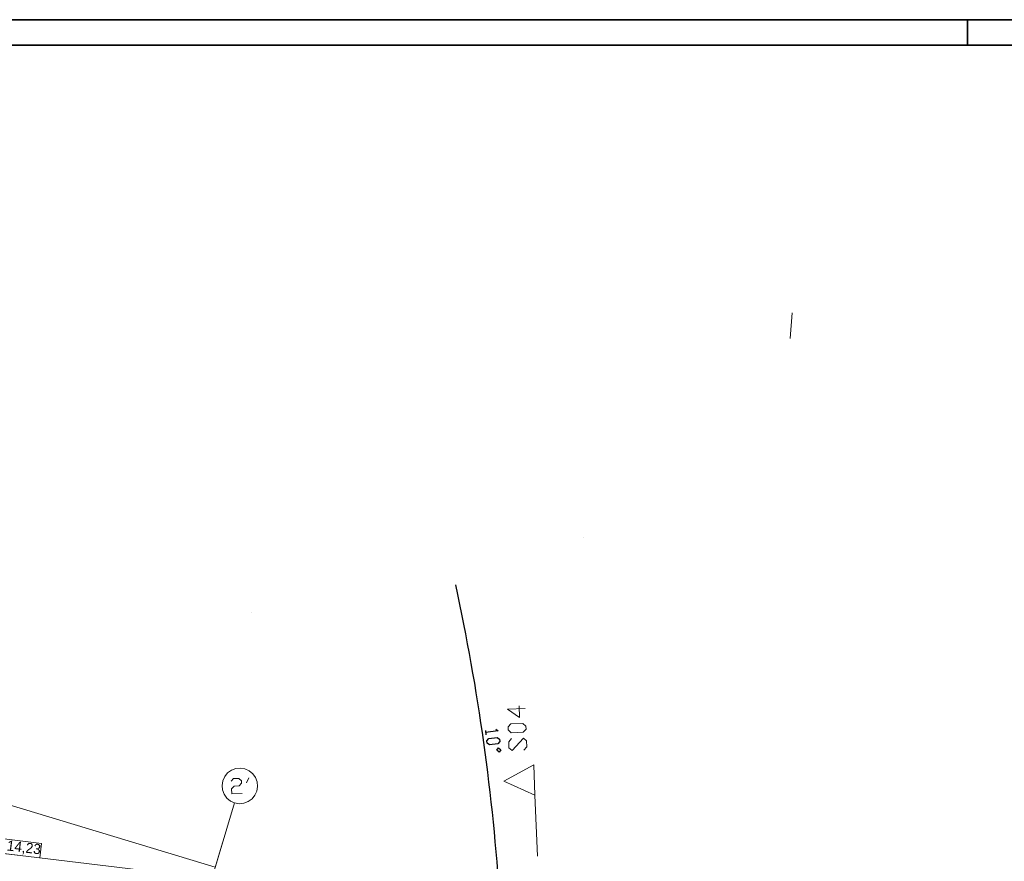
# Model space of a CAD drawing. Extents: x -181 to 1388, y 138 to 979.
# Tile 17 of 30: x 603 to 796, y 814 to 979. Entities that reach past the tile are written whole.
import ezdxf

# ---------------------------------------------------------------- set-up
doc = ezdxf.new("R2010")
doc.units = 0
doc.layers.get('0').update_dxf_attribs({"lineweight": 25})
doc.layers.get('Defpoints').update_dxf_attribs({"color": 9, "lineweight": 18, "true_color": 0x808080})
for name, color, linetype, lineweight, true_color in [('01 Dachaufsicht - Bemaßung', 9, 'Continuous', 18, 0x808080), ('01 Schnitt Marker Gebäude', 9, 'Continuous', 18, 0x808080), ('20 Möblierung', 9, 'Continuous', 18, 0x808080)]:
    doc.layers.add(name, color=color, linetype=linetype, lineweight=lineweight, true_color=true_color)
for name, color, linetype, lineweight in [('02 Raster Bemaßung', 7, 'Continuous', 18), ('02 Raster Gebäude', 7, 'Continuous', 18), ('Rahmen-A0U86KLAPE', 7, 'Continuous', 35), ('X_Rahmen', 7, 'Continuous', 25)]:
    doc.layers.add(name, color=color, linetype=linetype, lineweight=lineweight)
doc.styles.get("Standard").update_dxf_attribs({"font": 'arial.ttf'})

# ---------------------------------------------------------------- blocks, each defined once
blk = doc.blocks.new('Blockreferenz-A07F5VVBWF')
at = {"layer": 'Rahmen-A0U86KLAPE', "color": 0, "linetype": 'ByBlock', "ltscale": 0.35}
for p, q in [((1388.17, 978.99), (-180.83, 978.99)), ((789.17, 978.99), (789.17, 973.99)), ((-160.83, 973.99), (1383.17, 973.99))]:
    blk.add_line(p, q, dxfattribs=at)
blk = doc.blocks.new('Referenz-A07F5VVIWF')
at = {"color": 7, "linetype": 'ByBlock', "lineweight": -2, "ltscale": 0.405}
for p, q in [((694.47, 839.35), (694.59, 838.53)), ((697.01, 839.29), (694.53, 838.94)), ((696.54, 839.64), (697.01, 839.29)), ((694.76, 837.29), (695.12, 837.76)), ((695.12, 837.76), (696.77, 837.99)), ((696.77, 837.99), (697.24, 837.64)), ((697.24, 837.64), (697.3, 837.22)), ((694.82, 836.88), (694.76, 837.29)), ((695.29, 836.52), (694.82, 836.88)), ((696.94, 836.75), (695.29, 836.52)), ((696.7, 835.46), (697.06, 835.93)), ((697.17, 835.1), (696.7, 835.46)), ((697.3, 837.22), (696.94, 836.75)), ((697.06, 835.93), (697.53, 835.57)), ((697.53, 835.57), (697.17, 835.1))]:
    blk.add_line(p, q, dxfattribs=at)
blk.add_ellipse((282.04, 779.46), major_axis=(415.3, 26.23), ratio=1, start_param=0, end_param=0.151277, dxfattribs=at)
at = {"layer": '01 Dachaufsicht - Bemaßung', "color": 0, "linetype": 'Continuous', "ltscale": 0.037908}
for p, q in [((461.73, 831.9), (744.32, 797.77)), ((607.29, 817.17), (599.45, 818.11)), ((606.94, 814.33), (607.29, 817.17)), ((599.1, 815.28), (606.94, 814.33))]:
    blk.add_line(p, q, dxfattribs=at)
at = {"layer": '01 Schnitt Marker Gebäude', "color": 0, "linetype": 'Continuous', "ltscale": 0.2916}
for p, q in [((698.8, 843.56), (702.3, 843.7)), ((701.2, 841.9), (698.8, 843.56)), ((701.11, 844.23), (701.2, 841.9)), ((698.94, 840.06), (699.5, 840.66)), ((698.96, 839.48), (698.94, 840.06)), ((699.57, 838.92), (698.96, 839.48)), ((699.5, 840.66), (701.83, 840.76)), ((701.83, 840.76), (702.44, 840.2)), ((702.46, 839.62), (701.9, 839.01)), ((702.44, 840.2), (702.46, 839.62)), ((699.06, 837.14), (699.62, 837.75)), ((701.9, 839.01), (699.57, 838.92)), ((701.95, 837.84), (699.71, 835.42)), ((702.56, 837.29), (701.95, 837.84)), ((699.11, 835.98), (699.06, 837.14)), ((699.71, 835.42), (699.11, 835.98)), ((702.04, 835.51), (702.6, 836.12)), ((702.6, 836.12), (702.56, 837.29))]:
    blk.add_line(p, q, dxfattribs=at)
at = {"layer": '01 Schnitt Marker Gebäude', "color": 0, "linetype": 'Continuous', "ltscale": 0.037908}
for p, q in [((698.1, 829.39), (703.97, 832.63)), ((703.97, 832.63), (704.21, 826.63)), ((704.21, 826.63), (698.1, 829.39))]:
    blk.add_line(p, q, dxfattribs=at)
at = {"layer": '01 Schnitt Marker Gebäude', "color": 0, "linetype": 'Continuous', "ltscale": 0.0729}
blk.add_line((704.21, 826.63), (704.7, 814.64), dxfattribs=at)
at = {"layer": '02 Raster Bemaßung', "linetype": 'Continuous', "ltscale": 0.052488}
for p, q in [((283.47, 921), (641.4, 812.48)), ((640.99, 811.13), (642.85, 817.26))]:
    blk.add_line(p, q, dxfattribs=at)
at = {"layer": '02 Raster Gebäude', "linetype": 'Continuous', "ltscale": 0.009448}
for p, q in [((644.59, 831.56), (643.85, 831.02)), ((645.45, 831.88), (644.59, 831.56)), ((646.36, 831.97), (645.45, 831.88)), ((647.26, 831.82), (646.36, 831.97)), ((648.09, 831.44), (647.26, 831.82)), ((643.27, 830.32), (642.9, 829.48)), ((643.85, 831.02), (643.27, 830.32)), ((648.8, 830.86), (648.09, 831.44)), ((649.33, 830.12), (648.8, 830.86)), ((649.65, 829.26), (649.33, 830.12)), ((642.9, 829.48), (642.75, 828.58)), ((642.75, 828.58), (642.84, 827.67)), ((642.84, 827.67), (643.16, 826.82)), ((649.59, 827.45), (649.74, 828.35)), ((649.74, 828.35), (649.65, 829.26)), ((643.16, 826.82), (643.69, 826.08)), ((643.69, 826.08), (644.4, 825.5)), ((647.89, 825.38), (648.64, 825.91)), ((648.64, 825.91), (649.22, 826.62)), ((649.22, 826.62), (649.59, 827.45)), ((639.43, 805.98), (645.23, 825.12)), ((644.4, 825.5), (645.23, 825.12)), ((645.23, 825.12), (646.13, 824.97)), ((646.13, 824.97), (647.04, 825.06)), ((647.04, 825.06), (647.89, 825.38))]:
    blk.add_line(p, q, dxfattribs=at)
at = {"layer": '02 Raster Gebäude', "linetype": 'Continuous', "ltscale": 0.2916}
for p, q in [((644.56, 829.37), (645.03, 829.9)), ((645.03, 829.9), (646.03, 829.95)), ((646.03, 829.95), (646.56, 829.48)), ((647.58, 829.04), (648.03, 830.06)), ((645.11, 828.4), (644.64, 827.87)), ((644.64, 827.87), (644.7, 826.88)), ((646.11, 828.46), (645.11, 828.4)), ((646.58, 828.98), (646.11, 828.46)), ((646.56, 829.48), (646.58, 828.98)), ((644.7, 826.88), (646.69, 826.98))]:
    blk.add_line(p, q, dxfattribs=at)
at = {"layer": '20 Möblierung', "color": 0, "linetype": 'Continuous', "ltscale": 9.447842}
blk.add_line((754.74, 921.37), (754.32, 916.39), dxfattribs=at)
at = {"layer": 'Defpoints', "color": 0, "linetype": 'Continuous', "ltscale": 0.2916}
for p, q in [((713.83, 877.27), (713.83, 877.27)), ((648.49, 862.47), (648.49, 862.47)), ((695.62, 825.43), (695.62, 825.43))]:
    blk.add_line(p, q, dxfattribs=at)
at = {"layer": '01 Dachaufsicht - Bemaßung', "color": 0, "linetype": 'ByBlock', "ltscale": 0.2916, "insert": (600.64, 817.79), "char_height": 2, "attachment_point": 1, "rotation": 353.1125}
blk.add_mtext('{\\fCentury Gothic;14,23}', dxfattribs=at)

msp = doc.modelspace()

# ---------------------------------------------------------------- block references
at = {"color": 8, "lineweight": 25, "ltscale": 12.5, "true_color": 0x808080}
msp.add_blockref('Referenz-A07F5VVIWF', (0, 0), dxfattribs=at)
at = {"layer": 'X_Rahmen', "ltscale": 0.25}
msp.add_blockref('Blockreferenz-A07F5VVBWF', (0, 0), dxfattribs=at)

doc.saveas('drawing.dxf')
